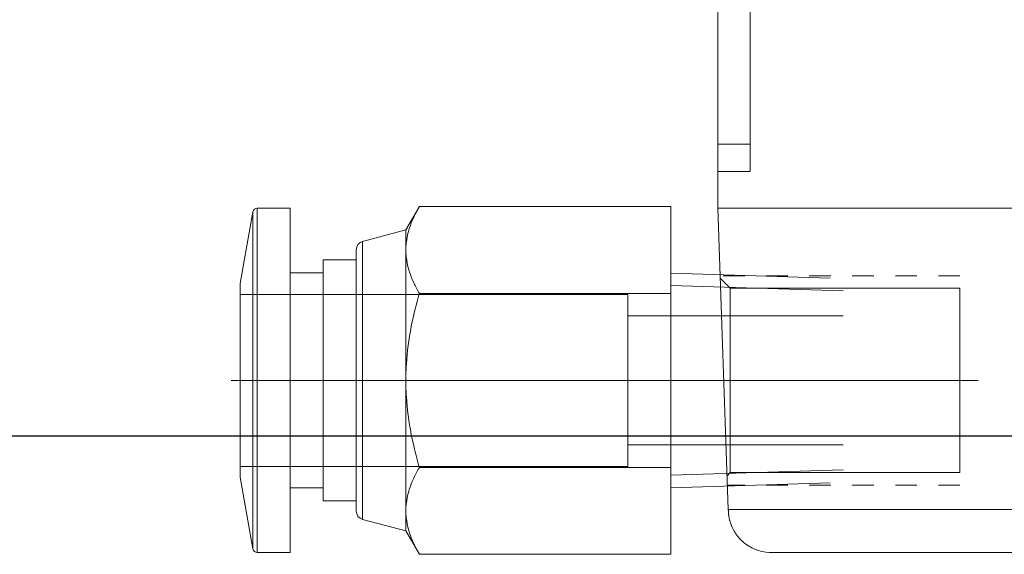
# Model space of a CAD drawing. Header units: millimetres. Extents: x 19428 to 22105, y 2439 to 5923.
# Tile 6 of 35: x 20719 to 20764, y 3448 to 3472. Entities that reach past the tile are written whole.
import ezdxf

# ---------------------------------------------------------------- set-up
doc = ezdxf.new("R2010")
doc.units = ezdxf.units.MM
doc.linetypes.add('CNS_DASHED', pattern=[2, 1, -1])
doc.layers.add('图层1', color=7, linetype='Continuous', lineweight=25)
doc.layers.add('图层7', color=4, linetype='Continuous', lineweight=13)

# ---------------------------------------------------------------- blocks, each defined once
blk = doc.blocks.new('VL-O-1-4')
at = {"layer": '图层7'}
for p, q in [((1841.476, -1469.81), (1841.476, -1518.81)), ((1842.976, -1471.519), (1842.976, -1517.102)), ((1841.476, -1515.828), (1842.976, -1515.828)), ((1841.476, -1517.102), (1842.976, -1517.102)), ((1827.61, -1518.727), (1826.985, -1519.81)), ((1839.293, -1518.727), (1827.61, -1518.727)), ((1839.293, -1518.727), (1839.293, -1534.893)), ((1819.881, -1518.976), (1819.293, -1522.31)), ((1819.881, -1518.976), (1819.881, -1534.645)), ((1820.078, -1518.81), (1820.078, -1534.81)), ((1821.601, -1518.81), (1820.078, -1518.81)), ((1821.601, -1518.81), (1821.601, -1534.81)), ((1886.476, -1518.81), (1841.476, -1518.81)), ((1841.476, -1518.81), (1841.965, -1532.81)), ((1826.985, -1519.81), (1824.974, -1520.349)), ((1826.985, -1519.81), (1826.985, -1533.81)), ((1824.974, -1520.349), (1824.974, -1533.271)), ((1824.677, -1520.736), (1824.677, -1532.885)), ((1823.139, -1521.21), (1823.139, -1532.41)), ((1824.677, -1521.21), (1823.139, -1521.21)), ((1823.139, -1521.81), (1821.601, -1521.81)), ((1846.693, -1522.053), (1839.293, -1521.821)), ((1819.293, -1522.31), (1819.293, -1531.31)), ((1841.589, -1522.06), (1842.057, -1522.527)), ((1837.293, -1522.81), (1819.293, -1522.81)), ((1839.293, -1522.769), (1827.61, -1522.769)), ((1837.293, -1522.81), (1837.293, -1530.81)), ((1847.293, -1522.652), (1839.293, -1522.402)), ((1842.057, -1531.093), (1842.057, -1522.527)), ((1842.057, -1522.527), (1852.726, -1522.527)), ((1852.726, -1531.093), (1852.726, -1522.527)), ((1847.293, -1523.81), (1837.293, -1523.81)), ((1847.719, -1526.81), (1818.867, -1526.81)), ((1853.579, -1526.81), (1840.623, -1526.81)), ((1837.293, -1529.81), (1847.293, -1529.81)), ((1819.293, -1530.81), (1837.293, -1530.81)), ((1839.293, -1530.852), (1827.61, -1530.852)), ((1847.293, -1530.968), (1839.293, -1531.218)), ((1819.293, -1531.31), (1819.881, -1534.645)), ((1842.057, -1531.093), (1841.91, -1531.24)), ((1852.726, -1531.093), (1842.057, -1531.093)), ((1821.601, -1531.81), (1823.139, -1531.81)), ((1839.293, -1531.799), (1846.693, -1531.568)), ((1823.139, -1532.41), (1824.677, -1532.41)), ((1841.965, -1532.81), (1885.987, -1532.81)), ((1824.974, -1533.271), (1826.985, -1533.81)), ((1826.985, -1533.81), (1827.61, -1534.893)), ((1820.078, -1534.81), (1821.601, -1534.81)), ((1839.293, -1534.893), (1827.61, -1534.893)), ((1883.986, -1534.81), (1843.966, -1534.81))]:
    blk.add_line(p, q, dxfattribs=at)
at = {"layer": '图层7', "linetype": 'CNS_DASHED'}
for p, q in [((1852.726, -1521.946), (1841.585, -1521.946)), ((1852.726, -1531.674), (1841.925, -1531.674))]:
    blk.add_line(p, q, dxfattribs=at)
at = {"layer": '图层7'}
for points in [[(1826.985, -1520.748), (1826.986, -1520.694), (1826.99, -1520.586), (1826.997, -1520.478), (1827.003, -1520.424), (1827.009, -1520.37), (1827.024, -1520.262), (1827.043, -1520.154), (1827.066, -1520.046), (1827.092, -1519.937), (1827.123, -1519.827), (1827.139, -1519.772), (1827.157, -1519.717), (1827.195, -1519.606), (1827.237, -1519.494), (1827.283, -1519.38), (1827.333, -1519.266), (1827.387, -1519.149), (1827.416, -1519.091), (1827.445, -1519.031), (1827.508, -1518.911), (1827.575, -1518.789), (1827.61, -1518.727)], [(1827.61, -1518.727), (1827.575, -1518.789), (1827.508, -1518.911), (1827.445, -1519.031), (1827.416, -1519.091), (1827.387, -1519.149), (1827.333, -1519.266), (1827.283, -1519.38), (1827.237, -1519.494), (1827.195, -1519.606), (1827.157, -1519.717), (1827.139, -1519.772), (1827.123, -1519.827), (1827.092, -1519.937), (1827.066, -1520.046), (1827.043, -1520.154), (1827.024, -1520.262), (1827.009, -1520.37), (1827.003, -1520.424), (1826.997, -1520.478), (1826.99, -1520.586), (1826.986, -1520.694), (1826.985, -1520.748)], [(1827.61, -1522.769), (1827.575, -1522.707), (1827.508, -1522.585), (1827.445, -1522.465), (1827.416, -1522.406), (1827.387, -1522.347), (1827.333, -1522.231), (1827.283, -1522.116), (1827.237, -1522.003), (1827.195, -1521.89), (1827.157, -1521.779), (1827.139, -1521.724), (1827.123, -1521.669), (1827.092, -1521.56), (1827.066, -1521.451), (1827.043, -1521.342), (1827.024, -1521.234), (1827.009, -1521.127), (1827.003, -1521.073), (1826.997, -1521.019), (1826.99, -1520.911), (1826.986, -1520.802), (1826.985, -1520.748)], [(1826.985, -1520.748), (1826.986, -1520.802), (1826.99, -1520.911), (1826.997, -1521.019), (1827.003, -1521.073), (1827.009, -1521.127), (1827.024, -1521.234), (1827.043, -1521.342), (1827.066, -1521.451), (1827.092, -1521.56), (1827.123, -1521.669), (1827.139, -1521.724), (1827.157, -1521.779), (1827.195, -1521.89), (1827.237, -1522.003), (1827.283, -1522.116), (1827.333, -1522.231), (1827.387, -1522.347), (1827.416, -1522.406), (1827.445, -1522.465), (1827.508, -1522.585), (1827.575, -1522.707), (1827.61, -1522.769)], [(1826.985, -1526.81), (1826.986, -1526.702), (1826.99, -1526.485), (1826.997, -1526.269), (1827.003, -1526.161), (1827.009, -1526.054), (1827.024, -1525.838), (1827.043, -1525.622), (1827.066, -1525.405), (1827.092, -1525.187), (1827.123, -1524.969), (1827.139, -1524.859), (1827.157, -1524.748), (1827.195, -1524.526), (1827.237, -1524.302), (1827.283, -1524.075), (1827.333, -1523.845), (1827.387, -1523.613), (1827.416, -1523.495), (1827.445, -1523.377), (1827.508, -1523.137), (1827.575, -1522.893), (1827.61, -1522.769)], [(1827.61, -1522.769), (1827.575, -1522.893), (1827.508, -1523.137), (1827.445, -1523.377), (1827.416, -1523.495), (1827.387, -1523.613), (1827.333, -1523.845), (1827.283, -1524.075), (1827.237, -1524.302), (1827.195, -1524.526), (1827.157, -1524.748), (1827.139, -1524.859), (1827.123, -1524.969), (1827.092, -1525.187), (1827.066, -1525.405), (1827.043, -1525.622), (1827.024, -1525.838), (1827.009, -1526.054), (1827.003, -1526.161), (1826.997, -1526.269), (1826.99, -1526.485), (1826.986, -1526.702), (1826.985, -1526.81)], [(1827.61, -1530.852), (1827.575, -1530.728), (1827.508, -1530.484), (1827.445, -1530.244), (1827.416, -1530.126), (1827.387, -1530.008), (1827.333, -1529.775), (1827.283, -1529.546), (1827.237, -1529.319), (1827.195, -1529.095), (1827.157, -1528.873), (1827.139, -1528.762), (1827.123, -1528.652), (1827.092, -1528.433), (1827.066, -1528.216), (1827.043, -1527.999), (1827.024, -1527.783), (1827.009, -1527.567), (1827.003, -1527.459), (1826.997, -1527.351), (1826.99, -1527.135), (1826.986, -1526.919), (1826.985, -1526.81)], [(1826.985, -1526.81), (1826.986, -1526.919), (1826.99, -1527.135), (1826.997, -1527.351), (1827.003, -1527.459), (1827.009, -1527.567), (1827.024, -1527.783), (1827.043, -1527.999), (1827.066, -1528.216), (1827.092, -1528.433), (1827.123, -1528.652), (1827.139, -1528.762), (1827.157, -1528.873), (1827.195, -1529.095), (1827.237, -1529.319), (1827.283, -1529.546), (1827.333, -1529.775), (1827.387, -1530.008), (1827.416, -1530.126), (1827.445, -1530.244), (1827.508, -1530.484), (1827.575, -1530.728), (1827.61, -1530.852)], [(1827.61, -1530.852), (1827.575, -1530.914), (1827.508, -1531.036), (1827.445, -1531.156), (1827.416, -1531.215), (1827.387, -1531.274), (1827.333, -1531.39), (1827.283, -1531.505), (1827.237, -1531.618), (1827.195, -1531.73), (1827.157, -1531.841), (1827.139, -1531.897), (1827.123, -1531.952), (1827.092, -1532.061), (1827.066, -1532.17), (1827.043, -1532.278), (1827.024, -1532.386), (1827.009, -1532.494), (1827.003, -1532.548), (1826.997, -1532.602), (1826.99, -1532.71), (1826.986, -1532.818), (1826.985, -1532.873)], [(1826.985, -1532.873), (1826.986, -1532.818), (1826.99, -1532.71), (1826.997, -1532.602), (1827.003, -1532.548), (1827.009, -1532.494), (1827.024, -1532.386), (1827.043, -1532.278), (1827.066, -1532.17), (1827.092, -1532.061), (1827.123, -1531.952), (1827.139, -1531.897), (1827.157, -1531.841), (1827.195, -1531.73), (1827.237, -1531.618), (1827.283, -1531.505), (1827.333, -1531.39), (1827.387, -1531.274), (1827.416, -1531.215), (1827.445, -1531.156), (1827.508, -1531.036), (1827.575, -1530.914), (1827.61, -1530.852)], [(1826.985, -1532.873), (1826.986, -1532.927), (1826.99, -1533.035), (1826.997, -1533.143), (1827.003, -1533.197), (1827.009, -1533.251), (1827.024, -1533.359), (1827.043, -1533.467), (1827.066, -1533.575), (1827.092, -1533.684), (1827.123, -1533.793), (1827.139, -1533.848), (1827.157, -1533.904), (1827.195, -1534.015), (1827.237, -1534.127), (1827.283, -1534.24), (1827.333, -1534.355), (1827.387, -1534.471), (1827.416, -1534.53), (1827.445, -1534.589), (1827.508, -1534.709), (1827.575, -1534.831), (1827.61, -1534.893)], [(1827.61, -1534.893), (1827.575, -1534.831), (1827.508, -1534.709), (1827.445, -1534.589), (1827.416, -1534.53), (1827.387, -1534.471), (1827.333, -1534.355), (1827.283, -1534.24), (1827.237, -1534.127), (1827.195, -1534.015), (1827.157, -1533.904), (1827.139, -1533.848), (1827.123, -1533.793), (1827.092, -1533.684), (1827.066, -1533.575), (1827.043, -1533.467), (1827.024, -1533.359), (1827.009, -1533.251), (1827.003, -1533.197), (1826.997, -1533.143), (1826.99, -1533.035), (1826.986, -1532.927), (1826.985, -1532.873)], [(1841.965, -1532.81), (1841.965, -1532.822), (1841.966, -1532.845), (1841.967, -1532.869), (1841.967, -1532.88)], [(1841.967, -1532.88), (1841.968, -1532.894), (1841.969, -1532.923), (1841.971, -1532.951), (1841.972, -1532.965), (1841.973, -1532.98), (1841.976, -1533.008), (1841.979, -1533.036), (1841.982, -1533.064), (1841.986, -1533.093), (1841.99, -1533.121), (1841.992, -1533.135), (1841.995, -1533.149), (1842, -1533.177), (1842.005, -1533.205), (1842.011, -1533.233), (1842.017, -1533.26), (1842.024, -1533.288), (1842.027, -1533.302), (1842.031, -1533.316), (1842.038, -1533.343), (1842.046, -1533.37), (1842.05, -1533.384), (1842.054, -1533.398), (1842.063, -1533.425), (1842.072, -1533.452), (1842.076, -1533.465), (1842.081, -1533.479), (1842.091, -1533.505), (1842.101, -1533.532), (1842.111, -1533.558), (1842.122, -1533.585), (1842.133, -1533.611), (1842.139, -1533.624), (1842.145, -1533.637), (1842.157, -1533.663), (1842.169, -1533.688), (1842.182, -1533.714), (1842.195, -1533.739), (1842.208, -1533.764), (1842.215, -1533.777), (1842.222, -1533.789), (1842.236, -1533.814), (1842.25, -1533.838), (1842.265, -1533.863), (1842.28, -1533.887), (1842.296, -1533.91), (1842.304, -1533.922), (1842.311, -1533.934), (1842.328, -1533.958), (1842.344, -1533.981), (1842.361, -1534.004), (1842.378, -1534.026), (1842.395, -1534.049), (1842.404, -1534.06), (1842.413, -1534.071), (1842.431, -1534.093), (1842.45, -1534.115), (1842.468, -1534.136), (1842.487, -1534.157), (1842.507, -1534.178), (1842.516, -1534.188), (1842.526, -1534.199), (1842.546, -1534.219), (1842.566, -1534.239), (1842.577, -1534.249), (1842.587, -1534.259), (1842.608, -1534.278), (1842.629, -1534.298), (1842.639, -1534.307), (1842.65, -1534.316), (1842.671, -1534.335), (1842.693, -1534.353), (1842.715, -1534.371), (1842.738, -1534.389), (1842.76, -1534.406), (1842.772, -1534.415), (1842.783, -1534.423), (1842.806, -1534.44), (1842.829, -1534.456), (1842.853, -1534.472), (1842.877, -1534.488), (1842.901, -1534.503), (1842.913, -1534.511), (1842.925, -1534.518), (1842.949, -1534.533), (1842.974, -1534.547), (1843.061, -1534.594), (1843.217, -1534.665), (1843.377, -1534.722), (1843.46, -1534.745), (1843.543, -1534.765), (1843.711, -1534.794), (1843.881, -1534.809), (1843.966, -1534.81)]]:
    blk.add_lwpolyline(points, dxfattribs=at)
for centre, radius, start, end in [((1820.078, -1519.01), 0.2, 90, 170), ((1825.077, -1520.736), 0.4, 105, 180), ((1825.077, -1532.885), 0.4, 180, 255), ((1820.078, -1534.61), 0.2, 190, 270)]:
    blk.add_arc(centre, radius, start, end, dxfattribs=at)

msp = doc.modelspace()

# ---------------------------------------------------------------- linework, layer by layer
at = {"layer": '图层1'}
msp.add_line((20207.147, 3453.125), (20815.147, 3453.125), dxfattribs=at)

# ---------------------------------------------------------------- block references
at = {"layer": '图层7'}
msp.add_blockref('VL-O-1-4', (18909.608, 4982.519), dxfattribs=at)

doc.saveas('drawing.dxf')
